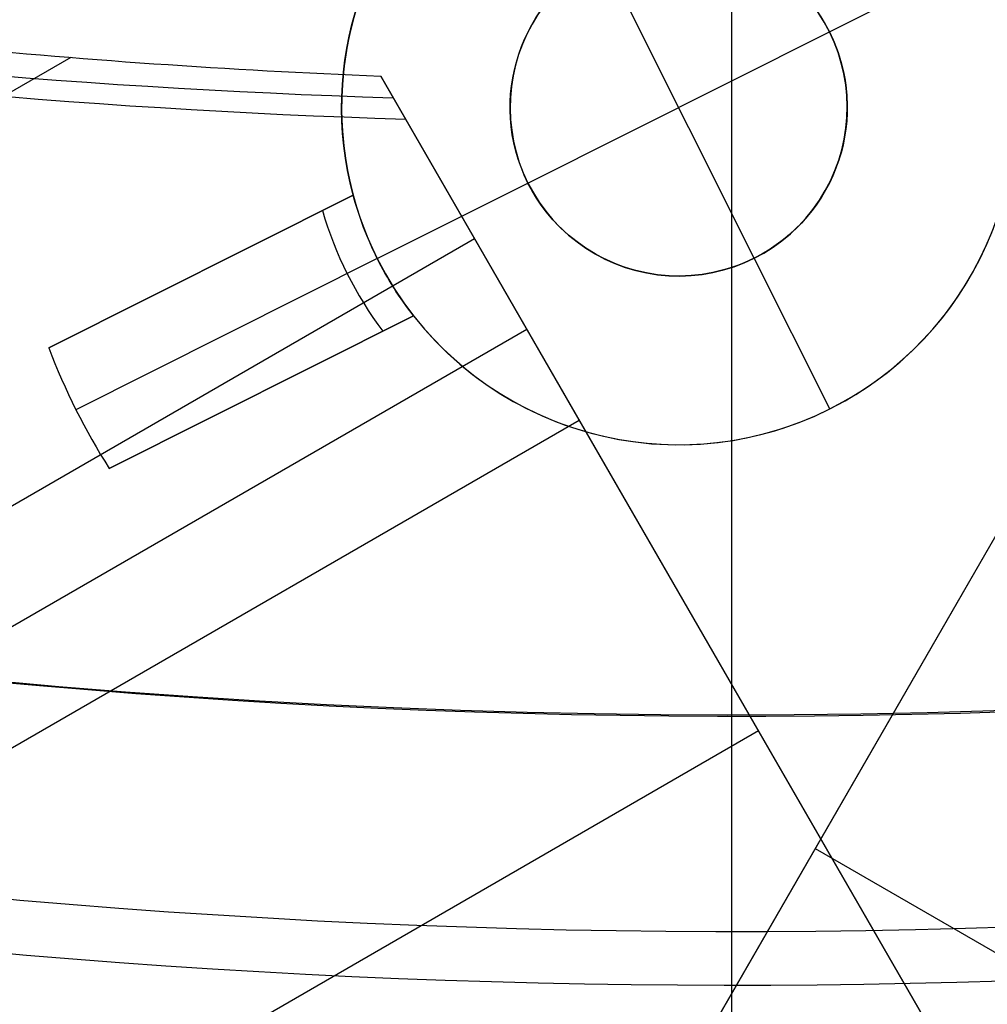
# Model space of a CAD drawing. Extents: x 12895 to 14339, y -6833 to -5581.
# Tile 13 of 79: x 13611.09 to 13618.27, y -6442.71 to -6435.41. Entities that reach past the tile are written whole.
import ezdxf

# ---------------------------------------------------------------- set-up
doc = ezdxf.new("R2010")
doc.units = 0
doc.layers.get('0').update_dxf_attribs({"linetype": 'CONTINUOUS'})
doc.layers.add('BLANCO_METALICO', color=7, linetype='CONTINUOUS')
doc.layers.add('COLOR', color=7, linetype='CONTINUOUS')

msp = doc.modelspace()

# ---------------------------------------------------------------- linework, layer by layer
for p, q in [((13611.47150085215, -6435.694029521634, 53.89742668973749), (13600.04048623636, -6442.293728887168, 53.89742668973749)), ((13613.76875927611, -6435.831398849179, 53.72091103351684), (13613.95428136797, -6436.152732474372, 55.32807901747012)), ((13614.46468091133, -6437.036770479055, 53.52709343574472), (13613.76875927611, -6435.831398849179, 53.72091103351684)), ((13613.95428136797, -6436.152732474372, 55.32807901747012), (13621.38743738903, -6449.027336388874, 51.89592044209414)), ((13612.4508325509, -6449.421956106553, 80.01480223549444), (13619.84139020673, -6436.621134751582, 76.60231288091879)), ((13601.5277257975, -6444.505924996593, 53.52709343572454), (13614.46468091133, -6437.036770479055, 53.52709343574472)), ((13615.24130215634, -6438.381917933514, 52.68120646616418), (13614.46468091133, -6437.036770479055, 53.52709343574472)), ((13614.85299153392, -6437.709344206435, 53.10414995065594), (13601.31052994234, -6445.528088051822, 53.10414995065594)), ((13615.07878825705, -6438.100435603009, 52.85821474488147), (13619.30336046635, -6445.417609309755, 52.85821457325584)), ((12948.41077693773, -6823.376701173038, 52.68120646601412), (13615.24130215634, -6438.381917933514, 52.68120646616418)), ((13617.90073996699, -6442.988199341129, 51.94053995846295), (13615.24130215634, -6438.381917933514, 52.68120646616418)), ((13618.32137836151, -6439.253872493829, 75.7388421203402), (13615.66194055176, -6443.860153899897, 76.47950862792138)), ((13614.68851931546, -6445.546168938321, 77.38020536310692), (13618.15667925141, -6439.539139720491, 77.38020522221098)), ((13616.57102106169, -6440.685058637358, 52.310873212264), (12949.74049584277, -6825.679841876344, 52.31087321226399)), ((13616.99165945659, -6441.557013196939, 76.10917537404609), (14283.8221846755, -6826.551796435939, 76.10917537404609)), ((13617.57809833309, -6442.429367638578, 53.65483086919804), (13617.5780983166, -6442.429367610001, 52.03039724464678))]:
    msp.add_line(p, q)
at = {"extrusion": (0.1124755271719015, 0.1948133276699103, 0.974370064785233)}
msp.add_lwpolyline([(-15018.43660288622, -1296.50098592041), (-15018.94715248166, -1296.19201752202), (-15019.45569829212, -1295.878352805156), (-15019.96217989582, -1295.560010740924), (-15020.46653706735, -1295.237011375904), (-15020.96870980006, -1294.909375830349), (-15021.46863832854, -1294.577126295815), (-15021.96626315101, -1294.240286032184), (-15022.46152505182, -1293.898879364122), (-15022.95436512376, -1293.552931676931), (-15023.44472479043, -1293.20246941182), (-15023.93254582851, -1292.847520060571), (-15024.41777038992, -1292.488112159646), (-15024.90034102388, -1292.124275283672), (-15025.38020069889, -1291.756040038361), (-15025.85729282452, -1291.383438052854), (-15026.33156127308, -1291.006501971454), (-15026.80295040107, -1290.625265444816), (-15027.27140507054, -1290.239763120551), (-15027.7368706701, -1289.850030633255), (-15028.19929313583, -1289.456104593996), (-15028.65861897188, -1289.058022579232), (-15029.11479527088, -1288.655823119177), (-15029.56776973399, -1288.249545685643), (-15030.01749069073, -1287.839230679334), (-15030.46390711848, -1287.42491941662), (-15030.90696866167, -1287.006654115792), (-15031.34662565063, -1286.584477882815), (-15031.78282912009, -1286.158434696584), (-15032.21553082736, -1285.728569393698), (-15032.64468327, -1285.294927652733), (-15033.07023970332, -1284.857555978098), (-15033.49215415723, -1284.416501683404), (-15033.91038145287, -1283.971812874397), (-15034.3248772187, -1283.523538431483), (-15034.73559790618, -1283.071727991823), (-15035.14250080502, -1282.616431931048), (-15035.5455440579, -1282.157701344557), (-15035.94468667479, -1281.695588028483), (-15036.33988854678, -1281.230144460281), (-15036.73111045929, -1280.761423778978), (-15037.11831410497, -1280.289479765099), (-15037.50146209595, -1279.814366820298), (-15037.88051797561, -1279.336139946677), (-15038.2554462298, -1278.854854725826), (-15038.62621229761, -1278.370567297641), (-15038.99278258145, -1277.883334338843), (-15039.35512445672, -1277.393213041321), (-15039.71320628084, -1276.900261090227), (-15040.06699740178, -1276.404536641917), (-15040.41646816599, -1275.906098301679), (-15040.76158992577, -1275.405005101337), (-15041.1023350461, -1274.90131647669), (-15041.43867691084, -1274.395092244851), (-15041.7705899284, -1273.886392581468), (-15042.09804953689, -1273.375277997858), (-15042.42103220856, -1272.861809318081), (-15042.73951545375, -1272.346047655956), (-15043.05347782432, -1271.828054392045), (-15043.36289891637, -1271.30789115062), (-15043.66775937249, -1270.785619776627), (-15043.96804088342, -1270.261302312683), (-15044.26372618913, -1269.735000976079), (-15044.55479907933, -1269.20677813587), (-15044.84124439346, -1268.676696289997), (-15045.12304802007, -1268.144818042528), (-15045.40019689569, -1267.611206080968), (-15045.67267900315, -1267.075923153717), (-15045.94048336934, -1266.539032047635), (-15046.20360006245, -1266.000595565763), (-15046.4620201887, -1265.460676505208), (-15046.7157358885, -1264.919337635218), (-15046.96474033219, -1264.376641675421), (-15047.20902771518, -1263.832651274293), (-15047.44859325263, -1263.287428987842), (-15047.68343317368, -1262.741037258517), (-15047.91354471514, -1262.193538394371), (-15048.13892611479, -1261.64499454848), (-15048.35957660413, -1261.095467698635), (-15048.57549640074, -1260.545019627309), (-15048.78668670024, -1259.993711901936), (-15048.99314966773, -1259.441605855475), (-15049.19488842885, -1258.888762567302), (-15049.39190706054, -1258.335242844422), (-15049.5842105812, -1257.781107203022), (-15049.77180494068, -1257.226415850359), (-15049.95469700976, -1256.671228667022), (-15050.13289456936, -1256.115605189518), (-15050.30640629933, -1255.559604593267), (-15050.47524176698, -1255.003285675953), (-15050.63941141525, -1254.446706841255), (-15050.79892655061, -1253.889926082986), (-15050.95379933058, -1253.333000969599), (-15051.10404275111, -1252.77598862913), (-15051.24967063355, -1252.218945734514), (-15051.39069761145, -1251.661928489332), (-15051.52713911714, -1251.10499261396), (-15051.65901136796, -1250.548193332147), (-15051.78633135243, -1249.991585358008), (-15051.90911681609, -1249.435222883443), (-15052.02738624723, -1248.879159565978), (-15052.14115886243, -1248.32344851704), (-15052.25045459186, -1247.768142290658), (-15052.35529406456, -1247.213292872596), (-15052.45569859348, -1246.658951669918), (-15052.55169016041, -1246.105169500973), (-15052.64329140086, -1245.551996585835), (-15052.73052558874, -1244.999482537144), (-15052.81341662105, -1244.447676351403), (-15052.89198900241, -1243.896626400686), (-15052.96626782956, -1243.346380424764), (-15053.03627877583, -1242.796985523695), (-15053.10204807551, -1242.24848815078), (-15053.16360250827, -1241.700934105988), (-15053.22096938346, -1241.154368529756), (-15053.27417652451, -1240.60883589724), (-15053.3232522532, -1240.064380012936), (-15053.36822537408, -1239.521044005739), (-15053.40912515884, -1238.978870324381), (-15053.44598133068, -1238.437900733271), (-15053.47882404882, -1237.898176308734), (-15053.50768389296, -1237.35973743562), (-15053.53259184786, -1236.822623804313), (-15053.55357928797, -1236.286874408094), (-15053.57067796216, -1235.752527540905), (-15053.58391997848, -1235.219620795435), (-15053.59333778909, -1234.6881910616), (-15053.59896417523, -1234.158274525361), (-15053.60083223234, -1233.629906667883), (-15053.59903301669, -1233.1113657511), (-15053.59361436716, -1232.591332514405), (-15053.58454499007, -1232.069840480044), (-15053.57179388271, -1231.546923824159), (-15053.55533034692, -1231.022617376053), (-15053.53512400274, -1230.496956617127), (-15053.51114480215, -1229.969977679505), (-15053.48336304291, -1229.441717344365), (-15053.45174938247, -1228.912213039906), (-15053.41627485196, -1228.381502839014), (-15053.37691087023, -1227.849625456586), (-15053.33362925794, -1227.316620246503), (-15053.28640225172, -1226.782527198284), (-15053.23520251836, -1226.247386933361), (-15053.18000316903, -1225.71124070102), (-15053.12077777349, -1225.174130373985), (-15053.05750037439, -1224.636098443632), (-15052.99014550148, -1224.097188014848), (-15052.91868818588, -1223.557442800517), (-15052.84310397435, -1223.016907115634), (-15052.76336894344, -1222.475625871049), (-15052.67945971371, -1221.93364456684), (-15052.59135346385, -1221.391009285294), (-15052.49902794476, -1220.847766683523), (-15052.40246149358, -1220.30396398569), (-15052.30163304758, -1219.759648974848), (-15052.19652215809, -1219.214869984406), (-15052.08710900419, -1218.669675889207), (-15051.9733744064, -1218.12411609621), (-15051.85529984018, -1217.578240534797), (-15051.73286744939, -1217.0320996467), (-15051.60606005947, -1216.48574437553), (-15051.47486119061, -1215.939226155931), (-15051.33925507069, -1215.39259690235), (-15051.19922664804, -1214.84590899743), (-15051.05476160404, -1214.299215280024), (-15050.9058463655, -1213.752569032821), (-15050.75246811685, -1213.206023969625), (-15050.59461481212, -1212.659634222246), (-15050.43227518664, -1212.113454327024), (-15050.26543876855, -1211.567539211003), (-15050.09409589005, -1211.021944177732), (-15049.91823769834, -1210.476724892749), (-15049.73785616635, -1209.931937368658), (-15049.55294410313, -1209.387637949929), (-15049.36349516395, -1208.843883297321), (-15049.16950386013, -1208.300730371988), (-15048.9709655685, -1207.758236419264), (-15048.76787654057, -1207.216458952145), (-15048.5602339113, -1206.675455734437), (-15048.34803570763, -1206.135284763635), (-15048.13128085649, -1205.596004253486), (-15047.90996919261, -1205.057672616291), (-15047.68410146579, -1204.520348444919), (-15047.45367934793, -1203.984090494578), (-15047.21870543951, -1203.448957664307), (-15046.97918327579, -1202.915008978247), (-15046.73511733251, -1202.382303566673), (-15046.48651303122, -1201.850900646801), (-15046.23337674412, -1201.320859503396), (-15045.9757157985, -1200.792239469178), (-15045.71353848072, -1200.265099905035), (-15045.44685403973, -1199.73950018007), (-15045.17567269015, -1199.215499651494), (-15044.9000056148, -1198.693157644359), (-15044.61986496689, -1198.172533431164), (-15044.33526387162, -1197.653686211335), (-15044.0462164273, -1197.1366750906), (-15043.75273770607, -1196.62155906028), (-15043.454843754, -1196.108396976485), (-15043.15255159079, -1195.597247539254), (-15042.84587920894, -1195.088169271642), (-15042.53484557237, -1194.581220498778), (-15042.21947061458, -1194.076459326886), (-15041.8997752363, -1193.573943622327), (-15041.57578130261, -1193.073730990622), (-15041.24751163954, -1192.575878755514), (-15040.9149900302, -1192.080443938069), (-15040.57824121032, -1191.587483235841), (-15040.23729086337, -1191.097053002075), (-15039.89216561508, -1190.609209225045), (-15039.54289302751, -1190.124007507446), (-15039.18950159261, -1189.641503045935), (-15038.83202072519, -1189.161750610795), (-15038.47048075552, -1188.684804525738), (-15038.10491292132, -1188.21071864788), (-15037.73534935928, -1187.739546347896), (-15037.36182309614, -1187.271340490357), (-15036.98436803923, -1186.806153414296), (-15036.60301896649, -1186.34403691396), (-15036.21781151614, -1185.885042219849), (-15035.82878217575, -1185.429219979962), (-15035.43596827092, -1184.976620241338), (-15035.03940795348, -1184.527292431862), (-15034.63914018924, -1184.081285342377), (-15034.23520474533, -1183.638647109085), (-15033.82764217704, -1183.199425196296), (-15033.41649381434, -1182.763666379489), (-15033.00180174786, -1182.33141672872), (-15032.5836088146, -1181.902721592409), (-15032.16195858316, -1181.477625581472), (-15031.73689533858, -1181.056172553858), (-15031.30846406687, -1180.638405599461), (-15030.87671043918, -1180.224367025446), (-15030.44168079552, -1179.814098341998), (-15030.00342212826, -1179.407640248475), (-15029.56198206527, -1179.00503262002), (-15029.11740885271, -1178.606314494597), (-15028.66975133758, -1178.211524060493), (-15028.21905894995, -1177.820698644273), (-15027.76538168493, -1177.433874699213), (-15027.30877008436, -1177.051087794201), (-15026.8492752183, -1176.672372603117), (-15026.38694866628, -1176.297762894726), (-15025.92184249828, -1175.927291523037), (-15025.45400925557, -1175.560990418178), (-15024.98350193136, -1175.198890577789), (-15024.51037395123, -1174.841022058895), (-15024.0346791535, -1174.487413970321), (-15023.5564717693, -1174.13809446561), (-15023.07580640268, -1173.793090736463), (-15022.59273801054, -1173.452429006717), (-15022.10732188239, -1173.116134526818), (-15021.61961362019, -1172.784231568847), (-15021.12966911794, -1172.456743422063), (-15020.63754454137, -1172.133692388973), (-15020.14329630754, -1171.815099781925), (-15019.64698106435, -1171.500985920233)], dxfattribs=at)
at = {"extrusion": (0.1124755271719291, 0.1948133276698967, 0.9743700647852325)}
msp.add_lwpolyline([(-15017.52574510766, -1171.500985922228), (-15018.04681472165, -1171.80577710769), (-15018.56593438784, -1172.115427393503), (-15019.08304083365, -1172.429918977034), (-15019.59807095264, -1172.749232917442), (-15020.11096182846, -1173.073349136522), (-15020.62165075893, -1173.402246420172), (-15021.13007527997, -1173.735902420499), (-15021.63617318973, -1174.074293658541), (-15022.13988257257, -1174.417395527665), (-15022.6411418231, -1174.765182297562), (-15023.13988967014, -1175.117627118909), (-15023.63606520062, -1175.474702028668), (-15024.12960788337, -1175.836377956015), (-15024.62045759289, -1176.202624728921), (-15025.10855463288, -1176.573411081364), (-15025.59383975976, -1176.948704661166), (-15026.07625420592, -1177.328472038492), (-15026.55573970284, -1177.712678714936), (-15027.03223850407, -1178.101289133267), (-15027.50569340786, -1178.49426668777), (-15027.97604777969, -1178.891573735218), (-15028.44324557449, -1179.293171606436), (-15028.90723135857, -1179.69902061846), (-15029.36795033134, -1180.109080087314), (-15029.82534834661, -1180.523308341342), (-15030.27937193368, -1180.941662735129), (-15030.72996831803, -1181.36409966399), (-15031.17708544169, -1181.790574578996), (-15031.62067198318, -1182.221042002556), (-15032.06067737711, -1182.655455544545), (-15032.49705183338, -1183.093767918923), (-15032.92974635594, -1183.535930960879), (-15033.35871276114, -1183.981895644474), (-15033.78390369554, -1184.431612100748), (-15034.20527265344, -1184.885029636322), (-15034.62277399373, -1185.342096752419), (-15035.03636295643, -1185.802761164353), (-15035.44599567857, -1186.266969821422), (-15035.85162920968, -1186.734668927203), (-15036.2532215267, -1187.205803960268), (-15036.65073154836, -1187.680319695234), (-15037.04411914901, -1188.158160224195), (-15037.43334517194, -1188.639268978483), (-15037.81837144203, -1189.123588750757), (-15038.19916077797, -1189.611061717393), (-15038.57567700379, -1190.101629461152), (-15038.94788495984, -1190.595232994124), (-15039.31575051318, -1191.091812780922), (-15039.67924056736, -1191.591308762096), (-15040.0383230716, -1192.093660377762), (-15040.39296702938, -1192.598806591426), (-15040.74314250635, -1193.106685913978), (-15041.08882063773, -1193.617236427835), (-15041.42997363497, -1194.130395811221), (-15041.76657479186, -1194.646101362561), (-15042.09859849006, -1195.164290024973), (-15042.42602020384, -1195.684898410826), (-15042.74881650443, -1196.207862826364), (-15043.0669650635, -1196.733119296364), (-15043.38044465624, -1197.260603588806), (-15043.68923516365, -1197.790251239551), (-15043.99331757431, -1198.321997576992), (-15044.2926739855, -1198.855777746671), (-15044.58728760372, -1199.391526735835), (-15044.87714274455, -1199.929179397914), (-15045.16222483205, -1200.468670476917), (-15045.44252039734, -1201.009934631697), (-15045.71801707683, -1201.552906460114), (-15045.98870360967, -1202.097520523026), (-15046.25456983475, -1202.643711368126), (-15046.51560668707, -1203.191413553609), (-15046.77180619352, -1203.740561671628), (-15047.02316146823, -1204.291090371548), (-15047.2696667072, -1204.842934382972), (-15047.51131718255, -1205.39602853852), (-15047.74810923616, -1205.950307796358), (-15047.9800402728, -1206.505707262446), (-15048.20710875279, -1207.062162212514), (-15048.42931418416, -1207.619608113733), (-15048.64665711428, -1208.177980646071), (-15048.85913912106, -1208.737215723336), (-15049.06676280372, -1209.297249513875), (-15049.26953177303, -1209.858018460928), (-15049.4674506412, -1210.41945930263), (-15049.66052501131, -1210.981509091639), (-15049.84876146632, -1211.544105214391), (-15050.03216755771, -1212.107185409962), (-15050.21075179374, -1212.670687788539), (-15050.3845236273, -1213.234550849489), (-15050.5534934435, -1213.798713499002), (-15050.71767254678, -1214.363115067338), (-15050.87707314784, -1214.927695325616), (-15051.03170835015, -1215.492394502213), (-15051.18159213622, -1216.05715329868), (-15051.32673935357, -1216.621912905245), (-15051.46716570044, -1217.186615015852), (-15051.6028877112, -1217.75120184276), (-15051.7339227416, -1218.315616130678), (-15051.86028895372, -1218.879801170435), (-15051.98200530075, -1219.443700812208), (-15052.09909151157, -1220.007259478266), (-15052.2115680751, -1220.57042217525), (-15052.31945622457, -1221.133134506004), (-15052.42277792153, -1221.695342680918), (-15052.5215558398, -1222.256993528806), (-15052.61581334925, -1222.81803450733), (-15052.70557449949, -1223.378413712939), (-15052.79086400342, -1223.93807989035), (-15052.87170722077, -1224.496982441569), (-15052.94813014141, -1225.05507143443), (-15053.02015936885, -1225.612297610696), (-15053.08782210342, -1226.168612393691), (-15053.15114612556, -1226.723967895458), (-15053.21015977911, -1227.278316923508), (-15053.26489195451, -1227.831612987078), (-15053.315372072, -1228.383810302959), (-15053.3616300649, -1228.9348638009), (-15053.40369636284, -1229.484729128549), (-15053.44160187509, -1230.033362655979), (-15053.47537797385, -1230.580721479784), (-15053.50505647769, -1231.126763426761), (-15053.53066963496, -1231.671447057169), (-15053.55225010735, -1232.21473166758), (-15053.56983095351, -1232.756577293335), (-15053.58344561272, -1233.296944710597), (-15053.59312788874, -1233.835795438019), (-15053.5989119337, -1234.373091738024), (-15053.60083223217, -1234.908796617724), (-15053.5990805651, -1235.420439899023), (-15053.59380538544, -1235.933536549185), (-15053.58497662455, -1236.448054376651), (-15053.57256448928, -1236.963960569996), (-15053.55653947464, -1237.481221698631), (-15053.5368723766, -1237.999803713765), (-15053.51353430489, -1238.519671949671), (-15053.48649669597, -1239.040791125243), (-15053.45573132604, -1239.563125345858), (-15053.42121032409, -1240.086638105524), (-15053.38290618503, -1240.611292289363), (-15053.34079178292, -1241.137050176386), (-15053.29484038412, -1241.663873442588), (-15053.24502566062, -1242.191723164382), (-15053.1913217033, -1242.720559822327), (-15053.13370303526, -1243.250343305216), (-15053.07214462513, -1243.781032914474), (-15053.00662190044, -1244.312587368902), (-15052.93711076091, -1244.844964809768), (-15052.86358759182, -1245.378122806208), (-15052.78602927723, -1245.912018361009), (-15052.70441321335, -1246.446607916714), (-15052.61871732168, -1246.981847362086), (-15052.52892006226, -1247.517692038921), (-15052.43500044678, -1248.054096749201), (-15052.33693805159, -1248.591015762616), (-15052.23471303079, -1249.128402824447), (-15052.128306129, -1249.666211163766), (-15052.0176986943, -1250.204393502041), (-15051.9028726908, -1250.742902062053), (-15051.78381071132, -1251.281688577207), (-15051.66049598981, -1251.82070430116), (-15051.53291241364, -1252.359900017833), (-15051.40104453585, -1252.899226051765), (-15051.26487758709, -1253.438632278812), (-15051.12439748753, -1253.978068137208), (-15050.97959085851, -1254.517482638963), (-15050.83044503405, -1255.056824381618), (-15050.67694807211, -1255.596041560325), (-15050.51908876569, -1256.135081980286), (-15050.35685665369, -1256.67389306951), (-15050.19024203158, -1257.212421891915), (-15050.01923596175, -1257.750615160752), (-15049.84383028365, -1258.288419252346), (-15049.66401762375, -1258.825780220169), (-15049.47979140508, -1259.362643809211), (-15049.29114585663, -1259.898955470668), (-15049.09807602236, -1260.434660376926), (-15048.90057776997, -1260.969703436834), (-15048.69864779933, -1261.504029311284), (-15048.49228365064, -1262.037582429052), (-15048.28148371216, -1262.57030700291), (-15048.06624722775, -1263.102147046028), (-15047.84657430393, -1263.633046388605), (-15047.62246591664, -1264.162948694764), (-15047.3939239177, -1264.691797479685), (-15047.16095104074, -1265.219536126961), (-15046.92355090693, -1265.746107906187), (-15046.68172803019, -1266.271455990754), (-15046.43548782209, -1266.795523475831), (-15046.18483659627, -1267.318253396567), (-15045.92978157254, -1267.839588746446), (-15045.67033088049, -1268.359472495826), (-15045.4064935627, -1268.877847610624), (-15045.13827957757, -1269.394657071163), (-15044.86569980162, -1269.909843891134), (-15044.58876603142, -1270.4233511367), (-15044.3074909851, -1270.93512194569), (-15044.0218883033, -1271.445099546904), (-15043.7319725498, -1271.953227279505), (-15043.43775921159, -1272.459448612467), (-15043.13926469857, -1272.963707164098), (-15042.83650634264, -1273.465946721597), (-15042.52950239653, -1273.966111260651), (-15042.21827203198, -1274.464144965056), (-15041.90283533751, -1274.959992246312), (-15041.5832133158, -1275.453597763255), (-15041.25942788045, -1275.944906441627), (-15040.93150185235, -1276.433863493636), (-15040.59945895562, -1276.920414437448), (-15040.26332381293, -1277.404505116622), (-15039.92312194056, -1277.886081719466), (-15039.57887974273, -1278.365090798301), (-15039.23062450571, -1278.841479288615), (-15038.87838439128, -1279.315194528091), (-15038.52218842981, -1279.786184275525), (-15038.16206651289, -1280.254396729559), (-15037.79804938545, -1280.719780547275), (-15037.43016863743, -1281.182284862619), (-15037.05845669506, -1281.641859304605), (-15036.68294681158, -1282.098454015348), (-15036.30367305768, -1282.55201966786), (-15035.92067031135, -1283.002507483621), (-15035.53397424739, -1283.449869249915), (-15035.14362132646, -1283.894057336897), (-15034.74964878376, -1284.335024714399), (-15034.35209461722, -1284.772724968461), (-15033.95099757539, -1285.207112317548), (-15033.54639714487, -1285.638141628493), (-15033.13833353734, -1286.065768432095), (-15032.72684767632, -1286.4899489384), (-15032.31198118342, -1286.910640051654), (-15031.89377636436, -1287.327799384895), (-15031.47227619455, -1287.741385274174), (-15031.04752430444, -1288.151356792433), (-15030.61956496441, -1288.557673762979), (-15030.18844306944, -1288.960296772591), (-15029.75420412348, -1289.359187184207), (-15029.31689422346, -1289.754307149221), (-15028.87656004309, -1290.145619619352), (-15028.43324881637, -1290.533088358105), (-15027.9870083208, -1290.916677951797), (-15027.53788686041, -1291.296353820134), (-15027.08593324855, -1291.672082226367), (-15026.63119679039, -1292.043830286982), (-15026.17372726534, -1292.411565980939), (-15025.71357490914, -1292.77525815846), (-15025.25079039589, -1293.134876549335), (-15024.78542481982, -1293.490391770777), (-15024.317529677, -1293.841775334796), (-15023.84715684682, -1294.188999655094), (-15023.37435857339, -1294.53203805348), (-15022.89918744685, -1294.870864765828), (-15022.42169638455, -1295.205454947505), (-15021.94193861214, -1295.53578467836), (-15021.45996764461, -1295.861830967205), (-15020.97583726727, -1296.183571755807), (-15020.48960151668, -1296.500985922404)], dxfattribs=at)
at = {"extrusion": (0.1124755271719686, -0.1948133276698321, 0.9743700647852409)}
msp.add_lwpolyline([(8565.810218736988, -12065.56762385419), (8565.299669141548, -12065.25865545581), (8564.791123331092, -12064.94499073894), (8564.284641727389, -12064.62664867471), (8563.780284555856, -12064.30364930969), (8563.278111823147, -12063.97601376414), (8562.778183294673, -12063.6437642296), (8562.280558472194, -12063.30692396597), (8561.785296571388, -12062.96551729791), (8561.292456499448, -12062.61956961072), (8560.802096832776, -12062.2691073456), (8560.314275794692, -12061.91415799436), (8559.829051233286, -12061.55475009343), (8559.346480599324, -12061.19091321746), (8558.866620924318, -12060.82267797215), (8558.389528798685, -12060.45007598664), (8557.91526035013, -12060.07313990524), (8557.443871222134, -12059.6919033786), (8556.975416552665, -12059.30640105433), (8556.509950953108, -12058.91666856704), (8556.047528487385, -12058.52274252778), (8555.588202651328, -12058.12466051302), (8555.132026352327, -12057.72246105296), (8554.679051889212, -12057.31618361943), (8554.229330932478, -12056.90586861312), (8553.782914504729, -12056.4915573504), (8553.33985296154, -12056.07329204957), (8552.90019597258, -12055.65111581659), (8552.463992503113, -12055.22507263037), (8552.031290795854, -12054.79520732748), (8551.602138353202, -12054.36156558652), (8551.17658191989, -12053.92419391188), (8550.754667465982, -12053.48313961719), (8550.33644017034, -12053.03845080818), (8549.921944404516, -12052.59017636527), (8549.511223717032, -12052.13836592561), (8549.104320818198, -12051.68306986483), (8548.701277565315, -12051.22433927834), (8548.302134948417, -12050.76222596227), (8547.906933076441, -12050.29678239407), (8547.51571116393, -12049.82806171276), (8547.128507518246, -12049.35611769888), (8546.745359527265, -12048.88100475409), (8546.366303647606, -12048.40277788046), (8545.991375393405, -12047.92149265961), (8545.620609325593, -12047.43720523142), (8545.254039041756, -12046.94997227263), (8544.891697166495, -12046.45985097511), (8544.533615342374, -12045.96689902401), (8544.179824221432, -12045.4711745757), (8543.83035345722, -12044.97273623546), (8543.48523169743, -12044.47164303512), (8543.144486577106, -12043.96795441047), (8542.808144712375, -12043.46173017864), (8542.476231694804, -12042.95303051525), (8542.148772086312, -12042.44191593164), (8541.825789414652, -12041.92844725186), (8541.507306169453, -12041.41268558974), (8541.193343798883, -12040.89469232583), (8540.883922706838, -12040.3745290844), (8540.579062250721, -12039.85225771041), (8540.278780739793, -12039.32794024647), (8539.983095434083, -12038.80163890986), (8539.69202254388, -12038.27341606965), (8539.40557722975, -12037.74333422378), (8539.12377360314, -12037.21145597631), (8538.846624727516, -12036.67784401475), (8538.574142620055, -12036.1425610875), (8538.306338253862, -12035.60566998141), (8538.043221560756, -12035.06723349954), (8537.784801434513, -12034.52731443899), (8537.531085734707, -12033.985975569), (8537.282081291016, -12033.4432796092), (8537.037793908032, -12032.89928920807), (8536.79822837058, -12032.35406692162), (8536.563388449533, -12031.8076751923), (8536.333276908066, -12031.26017632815), (8536.10789550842, -12030.71163248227), (8535.887245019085, -12030.16210563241), (8535.67132522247, -12029.61165756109), (8535.460134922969, -12029.06034983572), (8535.253671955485, -12028.50824378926), (8535.051933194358, -12027.95540050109), (8534.854914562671, -12027.4018807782), (8534.662611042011, -12026.8477451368), (8534.475016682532, -12026.29305378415), (8534.292124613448, -12025.73786660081), (8534.11392705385, -12025.1822431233), (8533.940415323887, -12024.62624252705), (8533.771579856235, -12024.06992360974), (8533.607410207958, -12023.51334477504), (8533.4478950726, -12022.95656401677), (8533.293022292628, -12022.39963890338), (8533.142778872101, -12021.84262656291), (8532.997150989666, -12021.2855836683), (8532.856124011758, -12020.72856642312), (8532.719682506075, -12020.17163054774), (8532.587810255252, -12019.61483126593), (8532.460490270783, -12019.05822329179), (8532.337704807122, -12018.50186081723), (8532.219435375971, -12017.94579749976), (8532.105662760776, -12017.39008645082), (8531.996367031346, -12016.83478022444), (8531.891527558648, -12016.27993080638), (8531.791123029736, -12015.7255896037), (8531.695131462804, -12015.17180743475), (8531.603530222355, -12014.61863451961), (8531.516296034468, -12014.06612047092), (8531.433405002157, -12013.51431428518), (8531.354832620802, -12012.96326433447), (8531.280553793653, -12012.41301835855), (8531.210542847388, -12011.86362345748), (8531.144773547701, -12011.31512608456), (8531.083219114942, -12010.76757203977), (8531.025852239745, -12010.22100646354), (8530.972645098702, -12009.67547383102), (8530.923569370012, -12009.13101794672), (8530.87859624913, -12008.58768193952), (8530.837696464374, -12008.04550825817), (8530.80084029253, -12007.50453866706), (8530.767997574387, -12006.96481424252), (8530.739137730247, -12006.4263753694), (8530.714229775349, -12005.8892617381), (8530.693242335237, -12005.35351234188), (8530.67614366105, -12004.81916547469), (8530.66290164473, -12004.28625872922), (8530.653483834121, -12003.75482899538), (8530.647857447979, -12003.22491245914), (8530.64598939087, -12002.69654460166)], dxfattribs=at)
at = {"extrusion": (0.1124755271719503, -0.1948133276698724, 0.9743700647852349)}
msp.add_lwpolyline([(8530.645989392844, -12003.97543454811), (8530.64774105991, -12004.4870778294), (8530.653016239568, -12005.00017447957), (8530.66184500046, -12005.51469230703), (8530.674257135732, -12006.03059850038), (8530.690282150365, -12006.54785962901), (8530.709949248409, -12007.06644164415), (8530.733287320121, -12007.58630988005), (8530.76032492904, -12008.10742905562), (8530.79109029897, -12008.62976327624), (8530.825611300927, -12009.1532760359), (8530.863915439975, -12009.67793021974), (8530.906029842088, -12010.20368810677), (8530.951981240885, -12010.73051137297), (8531.001795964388, -12011.25836109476), (8531.055499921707, -12011.7871977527), (8531.11311858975, -12012.31698123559), (8531.174676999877, -12012.84767084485), (8531.240199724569, -12013.37922529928), (8531.309710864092, -12013.91160274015), (8531.383234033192, -12014.44476073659), (8531.460792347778, -12014.97865629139), (8531.54240841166, -12015.51324584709), (8531.62810430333, -12016.04848529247), (8531.717901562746, -12016.5843299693), (8531.811821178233, -12017.12073467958), (8531.909883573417, -12017.657653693), (8532.012108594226, -12018.19504075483), (8532.11851549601, -12018.73284909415), (8532.229122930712, -12019.27103143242), (8532.34394893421, -12019.80953999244), (8532.463010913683, -12020.34832650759), (8532.586325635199, -12020.88734223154), (8532.713909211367, -12021.42653794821), (8532.845777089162, -12021.96586398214), (8532.981944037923, -12022.50527020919), (8533.12242413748, -12023.04470606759), (8533.267230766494, -12023.58412056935), (8533.416376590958, -12024.123462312), (8533.569873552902, -12024.66267949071), (8533.727732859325, -12025.20171991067), (8533.889964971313, -12025.74053099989), (8534.056579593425, -12026.27905982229), (8534.227585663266, -12026.81725309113), (8534.402991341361, -12027.35505718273), (8534.58280400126, -12027.89241815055), (8534.767030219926, -12028.42928173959), (8534.955675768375, -12028.96559340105), (8535.148745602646, -12029.50129830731), (8535.34624385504, -12030.03634136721), (8535.548173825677, -12030.57066724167), (8535.754537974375, -12031.10422035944), (8535.965337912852, -12031.63694493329), (8536.180574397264, -12032.16878497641), (8536.400247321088, -12032.69968431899), (8536.624355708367, -12033.22958662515), (8536.852897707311, -12033.75843541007), (8537.085870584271, -12034.28617405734), (8537.323270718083, -12034.81274583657), (8537.56509359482, -12035.33809392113), (8537.811333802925, -12035.86216140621), (8538.06198502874, -12036.38489132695), (8538.317040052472, -12036.90622667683), (8538.576490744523, -12037.42611042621), (8538.840328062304, -12037.944485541), (8539.108542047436, -12038.46129500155), (8539.381121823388, -12038.97648182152), (8539.658055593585, -12039.48998906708), (8539.93933063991, -12040.00175987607), (8540.224933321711, -12040.51173747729), (8540.51484907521, -12041.01986520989), (8540.80906241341, -12041.52608654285), (8541.10755692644, -12042.03034509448), (8541.410315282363, -12042.53258465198), (8541.717319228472, -12043.03274919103), (8542.028549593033, -12043.53078289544), (8542.343986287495, -12044.0266301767), (8542.663608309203, -12044.52023569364), (8542.98739374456, -12045.01154437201), (8543.315319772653, -12045.50050142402), (8543.647362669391, -12045.98705236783), (8543.983497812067, -12046.47114304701), (8544.323699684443, -12046.95271964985), (8544.667941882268, -12047.43172872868), (8545.016197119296, -12047.908117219), (8545.368437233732, -12048.38183245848), (8545.724633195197, -12048.85282220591), (8546.084755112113, -12049.32103465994), (8546.448772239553, -12049.78641847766), (8546.816652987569, -12050.248922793), (8547.188364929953, -12050.70849723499), (8547.56387481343, -12051.16509194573), (8547.94314856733, -12051.61865759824), (8548.326151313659, -12052.069145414), (8548.71284737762, -12052.5165071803), (8549.103200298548, -12052.96069526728), (8549.497172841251, -12053.40166264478), (8549.89472700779, -12053.83936289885), (8550.295824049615, -12054.27375024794), (8550.700424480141, -12054.70477955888), (8551.10848808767, -12055.13240636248), (8551.519973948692, -12055.55658686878), (8551.934840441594, -12055.97727798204), (8552.353045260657, -12056.39443731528), (8552.774545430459, -12056.80802320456), (8553.199297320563, -12057.21799472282), (8553.6272566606, -12057.62431169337), (8554.05837855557, -12058.02693470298), (8554.492617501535, -12058.42582511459), (8554.929927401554, -12058.8209450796), (8555.370261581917, -12059.21225754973), (8555.813572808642, -12059.59972628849), (8556.259813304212, -12059.98331588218), (8556.708934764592, -12060.36299175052), (8557.160888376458, -12060.73872015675), (8557.615624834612, -12061.11046821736), (8558.073094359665, -12061.47820391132), (8558.533246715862, -12061.84189608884), (8558.996031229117, -12062.20151447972), (8559.461396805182, -12062.55702970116), (8559.929291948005, -12062.90841326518), (8560.399664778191, -12063.25563758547), (8560.872463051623, -12063.59867598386), (8561.347634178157, -12063.93750269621), (8561.825125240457, -12064.27209287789), (8562.304883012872, -12064.60242260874), (8562.7868539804, -12064.92846889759), (8563.27098435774, -12065.25020968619), (8563.757220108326, -12065.56762385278)], dxfattribs=at)
at = {"extrusion": (0.1124755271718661, -0.1948133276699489, 0.9743700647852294)}
msp.add_lwpolyline([(8528.345989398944, -12002.69654459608), (8528.347736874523, -12003.21579337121), (8528.35299909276, -12003.7364926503), (8528.361805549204, -12004.25861087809), (8528.37418547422, -12004.78211590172), (8528.390167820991, -12005.30697497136), (8528.40978125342, -12005.83315474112), (8528.433054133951, -12006.36062127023), (8528.460014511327, -12006.8893400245), (8528.490690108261, -12007.41927587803), (8528.525108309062, -12007.95039311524), (8528.563296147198, -12008.48265543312), (8528.605280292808, -12009.0160259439), (8528.65108704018, -12009.55046717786), (8528.700742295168, -12010.08594108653), (8528.754271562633, -12010.62240904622), (8528.811699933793, -12011.15983186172), (8528.873052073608, -12011.69816977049), (8528.938352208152, -12012.23738244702), (8529.00762411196, -12012.77742900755), (8529.08089109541, -12013.31826801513), (8529.158175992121, -12013.859857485), (8529.239501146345, -12014.40215489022), (8529.324888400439, -12014.94511716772), (8529.414359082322, -12015.48870072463), (8529.50793399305, -12016.03286144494), (8529.605633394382, -12016.57755469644), (8529.707476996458, -12017.12273533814), (8529.813483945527, -12017.66835772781), (8529.923672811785, -12018.21437573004), (8530.038061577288, -12018.76074272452), (8530.156667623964, -12019.30741161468), (8530.279507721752, -12019.85433483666), (8530.40659801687, -12020.40146436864), (8530.537954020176, -12020.94875174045), (8530.67359059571, -12021.49614804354), (8530.813521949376, -12022.04360394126), (8530.957761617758, -12022.59106967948), (8531.106322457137, -12023.13849509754), (8531.259216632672, -12023.68582963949), (8531.416455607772, -12024.23302236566), (8531.57805013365, -12024.78002196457), (8531.744010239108, -12025.3267767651), (8531.914345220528, -12025.87323474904), (8532.08906363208, -12026.41934356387), (8532.268173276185, -12026.9650505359), (8532.451681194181, -12027.51030268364), (8532.63959365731, -12028.05504673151), (8532.831916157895, -12028.59922912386), (8533.028653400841, -12029.14279603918), (8533.229809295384, -12029.68569340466), (8533.43538694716, -12030.22786691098), (8533.645388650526, -12030.76926202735), (8533.859815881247, -12031.3098240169), (8534.078669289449, -12031.84949795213), (8534.301948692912, -12032.38822873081), (8534.529653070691, -12032.92596109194), (8534.761780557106, -12033.46263963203), (8534.99832843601, -12033.99820882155), (8535.239293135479, -12034.53261302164), (8535.484670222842, -12035.06579650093), (8535.73445440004, -12035.59770345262), (8535.988639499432, -12036.1282780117), (8536.247218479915, -12036.65746427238), (8536.51018342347, -12037.18520630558), (8536.777525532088, -12037.71144817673), (8537.0492351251, -12038.23613396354), (8537.325301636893, -12038.75920777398), (8537.605713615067, -12039.28061376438), (8537.890458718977, -12039.80029615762), (8538.179523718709, -12040.31819926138), (8538.472894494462, -12040.83426748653), (8538.770556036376, -12041.34844536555), (8539.072492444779, -12041.86067757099), (8539.37868693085, -12042.37090893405), (8539.689121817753, -12042.87908446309), (8540.003778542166, -12043.38514936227), (8540.32263765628, -12043.88904905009), (8540.64567883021, -12044.39072917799), (8540.97288085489, -12044.89013564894), (8541.304221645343, -12045.38721463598), (8541.639678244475, -12045.88191260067), (8541.979226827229, -12046.37417631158), (8542.32284270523, -12046.86395286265), (8542.670500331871, -12047.35118969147), (8543.022173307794, -12047.83583459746), (8543.377834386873, -12048.31783576), (8543.737455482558, -12048.79714175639), (8544.101007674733, -12049.27370157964), (8544.468461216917, -12049.74746465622), (8544.839785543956, -12050.21838086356), (8545.214949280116, -12050.68640054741), (8545.59392024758, -12051.15147453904), (8545.97666547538, -12051.6135541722), (8546.36315120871, -12052.0725912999), (8546.753342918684, -12052.52853831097), (8547.14720531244, -12052.98134814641), (8547.544702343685, -12053.43097431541), (8547.94579722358, -12053.87737091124), (8548.350452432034, -12054.32049262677), (8548.758629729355, -12054.76029476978), (8549.170290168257, -12055.19673327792), (8549.58539410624, -12055.62976473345), (8550.003901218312, -12056.05934637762), (8550.425770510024, -12056.48543612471), (8550.85096033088, -12056.9079925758), (8551.279428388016, -12057.32697503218), (8551.71113176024, -12057.7423435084), (8552.146026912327, -12058.15405874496), (8552.584069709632, -12058.56208222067), (8553.025215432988, -12058.96637616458), (8553.46941879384, -12059.36690356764), (8553.91663394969, -12059.76362819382), (8554.366814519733, -12060.15651459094), (8554.819913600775, -12060.54552810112), (8555.275883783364, -12060.93063487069), (8555.734677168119, -12061.31180185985), (8556.196245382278, -12061.68899685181), (8556.660539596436, -12062.06218846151), (8557.127510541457, -12062.43134614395), (8557.597108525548, -12062.79644020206), (8558.069283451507, -12063.15744179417), (8558.543984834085, -12063.51432294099), (8559.021161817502, -12063.86705653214), (8559.500763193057, -12064.21561633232), (8559.982737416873, -12064.55997698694), (8560.467032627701, -12064.90011402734), (8560.953596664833, -12065.23600387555), (8561.442377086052, -12065.56762384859)], dxfattribs=at)
for centre, radius, start, end in [((13616.37125110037, -6381.069931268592, 89.37470231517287), 73.24245578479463, 209.9999999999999, 29.99999999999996), ((13616.3712510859, -6381.069931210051, 88.63012703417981), 71.44457953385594, 210.0000000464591, 29.99999995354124), ((13616.37125110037, -6381.069931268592, 89.05580518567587), 71.21139006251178, 210.0000000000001, 30.0000000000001), ((13616.37125110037, -6381.069931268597, 88.12500292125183), 70.9394553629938, 254.9999999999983, 345.0000000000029), ((13616.37125110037, -6381.069931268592, 68.68735261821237), 73.24245578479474, 211.1713425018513, 311.5923049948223), ((13616.37125110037, -6381.069931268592, 67.93735261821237), 70.94245578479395, 213.8367835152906, 313.7266063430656), ((13616.37125110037, -6381.069931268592, 46.50000292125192), 71.74245578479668, 232.4999999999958, 299.9999328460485)]:
    msp.add_arc(centre, radius, start, end)
at = {"extrusion": (0, 0, -1)}
for centre, radius, start, end in [((-13616.37125110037, -6381.069931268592, -89.37470231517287), 70.94245578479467, 150.0000000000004, 330.0000000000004), ((-13616.37125110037, -6381.069931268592, -46.50000292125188), 70.94245578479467, 150.0000000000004, 330.0000000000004), ((-13616.37125110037, -6381.069931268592, -88.12500292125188), 52.09123273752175, 150.0000000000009, 330.0000000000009)]:
    msp.add_arc(centre, radius, start, end, dxfattribs=at)
at = {"extrusion": (0.1124756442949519, -0.1948133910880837, 0.9743700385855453)}
msp.add_arc((8601.950064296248, -12003.7983498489, 2838.172128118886), 56.00000007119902, 207.7144765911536, 237.6076173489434, dxfattribs=at)
at = {"extrusion": (-0.1124755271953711, 0.1948133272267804, -0.9743700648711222)}
msp.add_arc((-8601.953876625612, -12003.79608898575, -2838.995037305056), 56.00000464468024, 302.3923655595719, 332.2855001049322, dxfattribs=at)
at = {"extrusion": (0.06896082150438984, -0.1194436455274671, 0.9904431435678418)}
msp.add_arc((8602.042186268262, -12207.511682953, 1760.743349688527), 56.0069943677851, 230.5920703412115, 237.5050823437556, dxfattribs=at)
at = {"layer": 'BLANCO_METALICO', "extrusion": (1, 0, 0)}
for points in [[(-6480.569931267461, 168.53090134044, 0.414213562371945), (-6479.269931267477, 167.2309013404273), (-6406.569931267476, 167.2309013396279, 0.4142135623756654), (-6406.069931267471, 167.7309013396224), (-6406.069931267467, 168.0309013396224)], [(-6406.069931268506, 168.0309013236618), (-6479.269931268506, 168.0309013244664, -0.4142135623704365), (-6479.769931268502, 168.5309013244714), (-6479.769931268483, 170.0309013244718)]]:
    msp.add_lwpolyline(points, format="xyb", dxfattribs=at)
at = {"layer": 'BLANCO_METALICO', "extrusion": (0, 0, -1)}
for centre, radius, start, end in [((-13616.37098787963, -6381.069931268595, -171.6470783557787), 99.49999999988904, 179.9999999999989, 1.047441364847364e-12), ((-13616.37098787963, -6381.069931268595, -170.8389899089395), 99.49999999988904, 179.9999999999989, 1.047441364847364e-12), ((-13616.37098787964, -6381.069931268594, -169.280901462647), 99.49999999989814, 179.9999999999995, 5.237206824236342e-13), ((-13616.37098787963, -6381.069931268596, -171.6470783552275), 99.0999999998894, 179.9999999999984, 1.577503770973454e-12), ((-13616.37098787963, -6381.069931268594, -170.0309014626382), 98.69999999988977, 179.9999999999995, 5.279656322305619e-13), ((-13616.37098787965, -6381.069931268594, -168.5309014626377), 98.69999999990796, 179.9999999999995, 5.279656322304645e-13), ((-13616.37098787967, -6381.0699312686, -167.2309014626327), 98.19999999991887, 179.9999999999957, 4.24523078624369e-12), ((-13616.37098787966, -6381.069931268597, -168.0309014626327), 98.1999999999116, 179.9999999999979, 2.122615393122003e-12)]:
    msp.add_arc(centre, radius, start, end, dxfattribs=at)
at = {"layer": 'BLANCO_METALICO'}
for centre, radius, start, end in [((13616.37098787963, -6381.069931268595, 170.030901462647), 99.49999999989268, 179.9999999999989, 1.047441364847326e-12), ((13616.37098787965, -6381.069931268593, 168.5309014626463), 99.49999999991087, 180, 0), ((13616.37098787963, -6381.069931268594, 171.6470783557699), 98.69999999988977, 179.9999999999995, 5.279656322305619e-13), ((13616.37098787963, -6381.069931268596, 170.8389899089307), 98.69999999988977, 179.9999999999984, 1.583896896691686e-12)]:
    msp.add_arc(centre, radius, start, end, dxfattribs=at)
at = {"layer": 'COLOR'}
for p, q in [((13616.37125823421, -6308.069941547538, 43.50000292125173), (13616.37125823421, -6454.069955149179, 43.50000292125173)), ((13616.53887194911, -6437.181960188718, 24.70000054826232), (13615.41875556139, -6434.946934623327, 24.70000054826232)), ((13617.09632653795, -6435.504389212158, 19.70000054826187), (13618.21383932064, -6434.944331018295, 19.70000054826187)), ((13614.86130097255, -6436.624505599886, 24.70000054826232), (13617.09632653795, -6435.504389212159, 24.70000054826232)), ((13617.09632653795, -6435.504389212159, 19.70000054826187), (13617.09632653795, -6435.504389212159, 24.70000054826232)), ((13613.74378818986, -6437.184563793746, 19.70000054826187), (13614.86130097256, -6436.624505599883, 19.70000054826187)), ((13614.86130097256, -6436.624505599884, 24.70000054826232), (13614.86130097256, -6436.624505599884, 19.70000054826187)), ((13613.56492159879, -6436.714927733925, 28.2000005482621), (13611.30714575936, -6437.846445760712, 28.2000005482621)), ((13611.30714575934, -6437.846445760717, 26.70000054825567), (13613.56492159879, -6436.714927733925, 22.36987352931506)), ((13612.0416009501, -6437.478362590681, 25.2849370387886), (13613.56492159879, -6436.714927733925, 25.2849370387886)), ((13613.56492159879, -6436.714927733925, 22.3698735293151), (13613.56492159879, -6436.714927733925, 28.2000005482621)), ((13613.74378818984, -6437.184563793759, 22.36987352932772), (13611.50876262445, -6438.304680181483, 26.70000054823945)), ((13613.74378818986, -6437.184563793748, 19.70000054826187), (13613.74378818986, -6437.184563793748, 22.36987352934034)), ((13616.53887194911, -6437.18196018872, 24.70000054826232), (13616.53887194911, -6437.18196018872, 19.70000054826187)), ((13617.09893014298, -6438.299472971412, 19.70000054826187), (13616.53887194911, -6437.181960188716, 19.70000054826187)), ((13612.43603367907, -6437.28068674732, 28.2000005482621), (13612.43603367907, -6437.28068674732, 24.52659055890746)), ((13611.75519231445, -6438.740455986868, 28.2000005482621), (13614.01296815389, -6437.608937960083, 28.2000005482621)), ((13614.01296815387, -6437.608937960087, 22.36987352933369), (13611.75519231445, -6438.740455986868, 26.70000054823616)), ((13612.48964751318, -6438.372372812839, 25.28493703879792), (13614.01296815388, -6437.608937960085, 25.28493703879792)), ((13614.01296815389, -6437.608937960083, 28.2000005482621), (13614.01296815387, -6437.608937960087, 22.36987352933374)), ((13611.30714575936, -6437.846445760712, 28.2000005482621), (13611.30714575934, -6437.846445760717, 26.70000054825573)), ((13612.88408023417, -6438.174696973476, 24.52659058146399), (13612.88408023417, -6438.174696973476, 28.2000005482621)), ((13611.50876262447, -6438.304680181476, 26.70000054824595), (13611.50876262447, -6438.304680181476, 28.2000005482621)), ((13617.09893014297, -6438.299472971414, 19.70000054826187), (13617.09893014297, -6438.299472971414, 28.2000005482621)), ((13611.75519231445, -6438.740455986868, 26.70000054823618), (13611.75519231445, -6438.740455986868, 28.2000005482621))]:
    msp.add_line(p, q, dxfattribs=at)
at = {"layer": 'COLOR', "extrusion": (0, 0, -1)}
for centre, radius, start, end in [((-13616.37125823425, -6381.069948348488, 10.54089386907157), 152.392098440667, 333.381578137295, 153.381578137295), ((-13616.37125823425, -6381.06994834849, -32.97295255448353), 75.00000000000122, 63.38157813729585, 243.3815781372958), ((-13616.37125823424, -6381.069948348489, -43.50000292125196), 72.9999999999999, 63.38157813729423, 243.3815781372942), ((-13616.37125823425, -6381.06994834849, -33.3991820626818), 73.00000000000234, 63.3815781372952, 243.3815781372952), ((-13616.37125823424, -6381.069948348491, -43.50000292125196), 73.00000000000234, 63.3815781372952, 243.3815781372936), ((-13616.37125823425, -6381.06994834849, -43.50000292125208), 75.00000000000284, 63.38157813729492, 243.3815781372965), ((-13616.37125823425, -6381.069948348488, 10.54089386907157), 152.3920984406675, 153.3815781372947, 333.3815781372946), ((-13616.37125823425, -6381.06994834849, -32.97295255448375), 74.9999999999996, 243.3815781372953, 63.38157813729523), ((-13616.37125823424, -6381.069948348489, -43.50000292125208), 75.00000000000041, 243.3815781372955, 63.38157813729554), ((-13616.37125823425, -6381.06994834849, -33.39918206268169), 72.99999999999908, 243.3815781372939, 63.38157813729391), ((-13616.37125823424, -6381.06994834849, -43.50000292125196), 73.00000000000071, 243.3815781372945, 63.38157813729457), ((-13616.37125823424, -6381.06994834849, -43.50000292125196), 73.00000000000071, 243.3815781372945, 63.38157813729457), ((-13616.37125823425, -6381.069948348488, -18.68835025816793), 83.81579491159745, 153.3815781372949, 333.3815781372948), ((-13616.37125823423, -6381.06994834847, -26.2000005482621), 61.09154780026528, 153.381578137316, 333.3815781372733), ((-13616.37936058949, -6381.065905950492, -28.2000005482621), 59.50000000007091, 153.3815781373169, 333.381578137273), ((-13616.3793605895, -6381.065905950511, -27.2000005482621), 59.50000000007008, 153.3815781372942, 333.3815781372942), ((-13616.37125823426, -6381.069948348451, -22.44590218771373), 75.00000000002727, 243.3815781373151, 333.3815781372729), ((-13615.97881375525, -6436.064447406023, -28.2000005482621), 2.500000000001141, 344.9185371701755, 51.84461910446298), ((-13615.97881375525, -6436.064447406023, -24.70000054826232), 1.249999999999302, 333.3815781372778, 153.3815781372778), ((-13615.97881375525, -6436.064447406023, -22.2000005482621), 1.249999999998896, 333.3815781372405, 153.3815781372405), ((-13615.97881375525, -6436.064447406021, -24.70000054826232), 1.249999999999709, 153.3815781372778, 333.3815781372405), ((-13615.97881375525, -6436.064447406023, -22.2000005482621), 1.250000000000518, 153.3815781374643, 333.3815781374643), ((-13615.97881375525, -6436.064447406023, -22.36987352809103), 2.499999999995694, 333.3815781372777, 344.9185371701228), ((-13615.97881375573, -6436.064447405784, -22.36987352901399), 2.500000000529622, 321.844619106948, 333.3815781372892), ((-13616.37125823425, -6381.069948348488, -17.30945272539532), 81.95014076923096, 262.6396124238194, 314.1043243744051)]:
    msp.add_arc(centre, radius, start, end, dxfattribs=at)
at = {"layer": 'COLOR'}
for centre, radius, start, end in [((13616.37125823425, -6381.06994834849, -35.79999945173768), 153, 26.61842186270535, 206.618421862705), ((13616.37125823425, -6381.069948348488, -11.46081713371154), 152.9999999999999, 26.61842186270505, 206.6184218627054), ((13616.37125823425, -6381.069948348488, -23.63040829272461), 153.0000000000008, 26.61842186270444, 206.6184218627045), ((13616.37125823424, -6381.069948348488, -10.90949982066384), 152.8342956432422, 26.6184218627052, 206.6184218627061), ((13616.37125823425, -6381.06994834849, -35.79999945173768), 150, 26.61842186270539, 206.618421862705), ((13616.37125823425, -6381.069948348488, -11.46081713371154), 153, 206.6184218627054, 26.61842186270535), ((13616.37125823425, -6381.069948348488, -35.79999945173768), 153, 206.6184218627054, 26.61842186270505), ((13616.37125823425, -6381.069948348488, -23.63040829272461), 153.0000000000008, 206.618421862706, 26.61842186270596), ((13616.37125823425, -6381.069948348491, -10.90949982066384), 152.834295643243, 206.6184218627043, 26.61842186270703), ((13616.37125823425, -6381.069948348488, -35.79999945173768), 150, 206.6184218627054, 26.61842186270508), ((13616.37936058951, -6381.065905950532, 26.2000005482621), 59.50000000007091, 206.6184218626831, 26.61842186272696), ((13615.97881375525, -6436.064447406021, 19.70000054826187), 2.500000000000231, 26.6184218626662, 206.6184218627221), ((13615.97881375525, -6436.064447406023, 23.95000054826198), 2.499999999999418, 128.1553808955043, 195.0814628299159), ((13615.97881375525, -6436.064447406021, 19.70000054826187), 1.249999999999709, 26.61842186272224, 206.6184218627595), ((13615.97881375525, -6436.064447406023, 19.70000054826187), 2.499999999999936, 206.6184218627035, 26.61842186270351), ((13615.97881375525, -6436.064447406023, 28.2000005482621), 2.499999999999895, 218.1553808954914, 15.08146282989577), ((13615.97881375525, -6436.064447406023, 23.9500005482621), 2.499999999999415, 218.1553808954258, 15.08146282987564), ((13615.97881375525, -6436.064447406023, 19.70000054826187), 1.249999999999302, 206.6184218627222, 26.61842186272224), ((13615.97881375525, -6436.064447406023, 22.8029462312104), 2.750034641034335, 196.1431433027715, 217.0937004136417), ((13616.3712582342, -6381.069948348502, 30.30000054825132), 61.50000000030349, 253.4580829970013, 294.792948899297), ((13616.37125823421, -6381.069948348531, 28.20000054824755), 61.50000000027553, 253.4580829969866, 294.7929488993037), ((13616.37125823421, -6381.069948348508, 29.25000054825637), 61.50000000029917, 253.4580829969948, 294.7929488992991), ((13615.97881375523, -6436.064447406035, 28.2000005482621), 4.999999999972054, 200.8792513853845, 212.357592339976), ((13615.97881375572, -6436.064447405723, 26.70000054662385), 5.000000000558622, 200.8792513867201, 212.3575923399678), ((13615.97881375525, -6436.064447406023, 27.45000054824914), 5.000000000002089, 200.8792513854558, 212.3575923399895)]:
    msp.add_arc(centre, radius, start, end, dxfattribs=at)

doc.saveas('drawing.dxf')
